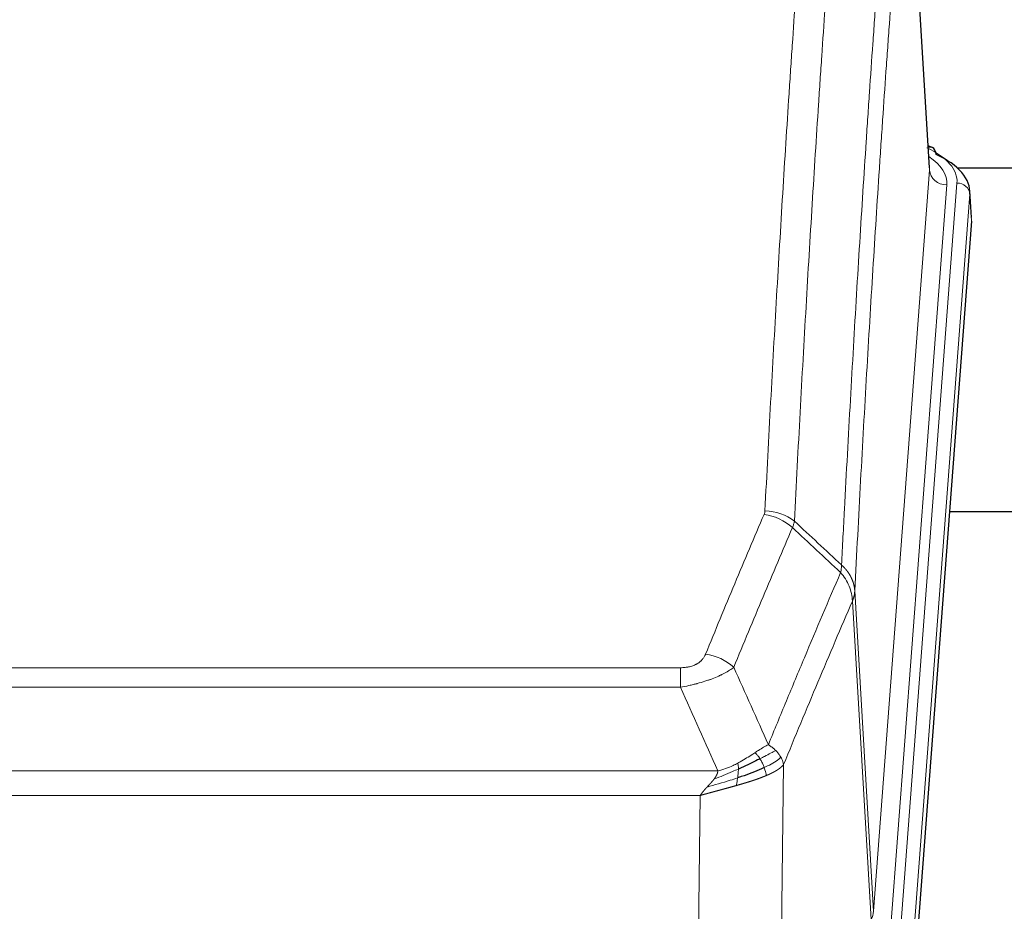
# Model space of a CAD drawing. Header units: inches. Extents: x 0 to 23760, y -13 to 16800.
# Tile 214 of 222: x 20155 to 20385, y 13853 to 14061. Entities that reach past the tile are written whole.
import ezdxf

# ---------------------------------------------------------------- set-up
doc = ezdxf.new("R2010")
doc.units = ezdxf.units.IN
doc.layers.add('254', color=7, linetype='Continuous', true_color=0xffffff)

msp = doc.modelspace()

# ---------------------------------------------------------------- linework, layer by layer
at = {"layer": '254', "color": 2, "linetype": 'Continuous', "lineweight": 25}
for p, q in [((20367.272, 14026.416), (20362.021, 14113.053)), ((20367.903, 14031.123), (20366.96, 14031.559)), ((20373.692, 14026.402), (20478.004, 14026.402)), ((20377.031, 14014.783), (20376.651, 14021.066)), ((20377.026, 14014), (20363.908, 13840.546)), ((20449.843, 13946.236), (20371.901, 13946.236))]:
    msp.add_line(p, q, dxfattribs=at)
at = {"layer": '254', "color": 110, "linetype": 'Continuous', "lineweight": 13}
for p, q in [((20367.267, 14025.841), (20362.019, 14112.43)), ((20354.201, 13853.068), (20367.267, 14025.841)), ((20371.259, 14022.414), (20358.193, 13849.641)), ((20360.54, 13849.489), (20373.651, 14022.849)), ((20376.645, 14020.279), (20363.534, 13846.919)), ((20377.026, 14014), (20376.645, 14020.279)), ((20349.824, 13927.744), (20354.201, 13853.068)), ((20353.62, 13851.159), (20349.268, 13925.411)), ((20103.832, 13909.863), (20309.175, 13909.863)), ((20309.175, 13905.3), (20309.175, 13909.863)), ((20309.175, 13905.3), (20103.832, 13905.3)), ((20095.101, 13885.82), (20317.906, 13885.82)), ((20333.226, 13887.266), (20332.268, 13811.615)), ((20313.793, 13880.076), (20099.214, 13880.076)), ((20312.825, 13803.58), (20313.793, 13880.076))]:
    msp.add_line(p, q, dxfattribs=at)
for centre, major_axis, ratio, start_param, end_param in [((20349.632, 14023.223), (24.034, 0.016), 0.461198, 6.2480186, 7.0671317), ((20366.646, 14028.4), (1.258, 2.724), 0.6272114, 6.2831797, 6.7581181), ((20347.24, 14022.788), (24.034, 0.016), 0.461198, 6.2480186, 6.8801307), ((20371.259, 14025.962), (3.989, -0.302), 0.8864705, 3.2608937, 4.7793301), ((20373.651, 14020.188), (2.991, -0.226), 0.8864705, 0.119301, 1.6377375), ((20328.683, 13937.323), (-9.188, 3.948), 0.8056434, 4.2999866, 5.045624), ((20328.871, 13938.115), (-9.987, 0.512), 0.8285973, 3.9974013, 4.7548106), ((20315.022, 13904.862), (9.245, -3.812), 0.7933159, 1.14397, 1.886928), ((20334.175, 13853.58), (-20.038, 0.241), 0.4621297, 2.903225, 3.1123764)]:
    msp.add_ellipse(centre, major_axis=major_axis, ratio=ratio, start_param=start_param, end_param=end_param, dxfattribs=at)
at = {"layer": '254', "color": 2, "linetype": 'Continuous', "lineweight": 25}
for centre, major_axis, ratio, start_param, end_param in [((20366.646, 14028.4), (1.258, 2.724), 0.6272114, 5.3993548, 6.2831797), ((20349.632, 14020.562), (27.03, 0.194), 0.4633579, 6.2451225, 7.0642357)]:
    msp.add_ellipse(centre, major_axis=major_axis, ratio=ratio, start_param=start_param, end_param=end_param, dxfattribs=at)
at = {"layer": '254', "color": 110, "linetype": 'Continuous', "lineweight": 13}
for points, knots in [([(20328.871, 13946.404), (20329.308, 13954.983), (20330.199, 13971.902), (20331.119, 13988.344), (20331.821, 14000.497), (20332.057, 14004.518), (20332.533, 14012.501), (20332.773, 14016.462), (20333.498, 14028.258), (20333.989, 14035.999), (20334.613, 14045.524), (20334.738, 14047.421), (20334.989, 14051.199), (20335.368, 14056.844), (20335.75, 14062.418), (20336.521, 14073.472), (20337.563, 14087.961), (20339.171, 14108.946), (20340.272, 14122.436), (20340.829, 14129.056)], [0, 0, 0, 0, 0.125, 0.25, 0.25, 0.3125, 0.3125, 0.375, 0.375, 0.5, 0.5, 0.53125, 0.53125, 0.5625, 0.625, 0.625, 0.75, 0.875, 1, 1, 1, 1]), ([(20347.712, 14126.467), (20347.154, 14119.854), (20346.052, 14106.38), (20344.442, 14085.419), (20343.399, 14070.947), (20342.627, 14059.905), (20342.244, 14054.338), (20341.865, 14048.7), (20341.613, 14044.926), (20341.488, 14043.031), (20340.864, 14033.517), (20340.372, 14025.785), (20339.646, 14014.003), (20339.405, 14010.046), (20338.929, 14002.073), (20338.693, 13998.057), (20337.99, 13985.918), (20337.068, 13969.495), (20336.176, 13952.597), (20335.738, 13944.028)], [0, 0, 0, 0, 0.125, 0.25, 0.375, 0.375, 0.4375, 0.46875, 0.46875, 0.5, 0.5, 0.625, 0.625, 0.6875, 0.6875, 0.75, 0.75, 0.875, 1, 1, 1, 1]), ([(20346.735, 13933.806), (20346.791, 13934.896), (20346.847, 13935.985), (20346.959, 13938.157), (20347.127, 13941.411), (20347.523, 13948.961), (20347.866, 13955.362), (20348.559, 13968.072), (20349.5, 13984.769), (20350.958, 14009.071), (20351.962, 14024.775), (20352.536, 14033.469), (20352.6, 14034.433), (20352.728, 14036.357), (20352.921, 14039.238), (20353.372, 14045.916), (20353.764, 14051.569), (20354.092, 14056.239), (20354.158, 14057.171), (20354.29, 14059.031), (20354.488, 14061.816), (20354.953, 14068.269), (20355.356, 14073.728), (20356.168, 14084.547), (20357.265, 14098.711), (20358.393, 14112.355), (20358.964, 14119.046)], [0, 0, 0, 0, 0.015625, 0.015625, 0.03125, 0.0625, 0.125, 0.125, 0.25, 0.375, 0.5, 0.5, 0.515625, 0.515625, 0.53125, 0.5625, 0.625, 0.625, 0.640625, 0.640625, 0.65625, 0.6875, 0.75, 0.75, 0.875, 1, 1, 1, 1]), ([(20362.019, 14112.43), (20361.45, 14105.757), (20360.325, 14092.152), (20359.231, 14078.027), (20358.422, 14067.239), (20358.02, 14061.796), (20357.556, 14055.361), (20357.358, 14052.585), (20357.227, 14050.731), (20357.161, 14049.801), (20356.833, 14045.144), (20356.443, 14039.508), (20355.993, 14032.85), (20355.801, 14029.978), (20355.673, 14028.06), (20355.61, 14027.099), (20355.037, 14018.431), (20354.036, 14002.774), (20352.581, 13978.547), (20351.175, 13953.579), (20350.269, 13936.439), (20349.824, 13927.744)], [0, 0, 0, 0, 0.125, 0.25, 0.25, 0.3125, 0.34375, 0.359375, 0.359375, 0.375, 0.375, 0.4375, 0.46875, 0.484375, 0.484375, 0.5, 0.5, 0.625, 0.75, 0.875, 1, 1, 1, 1]), ([(20315.022, 13913.017), (20316.156, 13915.779), (20317.291, 13918.529), (20319.564, 13924.007), (20320.701, 13926.734), (20324.116, 13934.882), (20326.398, 13940.269), (20328.683, 13945.61)], [0, 0, 0, 0, 0.25, 0.25, 0.5, 0.5, 1, 1, 1, 1]), ([(20328.871, 13946.404), (20328.864, 13946.27), (20328.845, 13946.137), (20328.782, 13945.872), (20328.739, 13945.74), (20328.683, 13945.61)], [0, 0, 0, 0, 0.5, 0.5, 1, 1, 1, 1]), ([(20335.279, 13942.523), (20332.991, 13937.187), (20330.707, 13931.805), (20327.288, 13923.664), (20326.149, 13920.939), (20323.874, 13915.466), (20322.737, 13912.719), (20321.602, 13909.96)], [0, 0, 0, 0, 0.5, 0.5, 0.75, 0.75, 1, 1, 1, 1]), ([(20329.669, 13891.912), (20331.067, 13895.327), (20332.466, 13898.725), (20335.269, 13905.486), (20336.671, 13908.85), (20340.885, 13918.89), (20343.701, 13925.514), (20346.523, 13932.069)], [0, 0, 0, 0, 0.25, 0.25, 0.5, 0.5, 1, 1, 1, 1]), ([(20346.735, 13933.806), (20346.714, 13933.542), (20346.698, 13933.255), (20346.64, 13932.665), (20346.598, 13932.363), (20346.523, 13932.069)], [0, 0, 0, 0, 0.5, 0.5, 1, 1, 1, 1]), ([(20346.523, 13932.069), (20346.932, 13931.586), (20347.304, 13931.075), (20347.963, 13930.011), (20348.248, 13929.459), (20348.72, 13928.327), (20348.905, 13927.748), (20349.169, 13926.582), (20349.247, 13925.994), (20349.268, 13925.411)], [0, 0, 0, 0, 0.25, 0.25, 0.5, 0.5, 0.75, 0.75, 1, 1, 1, 1]), ([(20346.735, 13933.806), (20346.748, 13933.795), (20346.773, 13933.772), (20346.811, 13933.737), (20346.849, 13933.702), (20346.887, 13933.667), (20346.926, 13933.631), (20346.964, 13933.595), (20347.002, 13933.558), (20347.041, 13933.521), (20347.08, 13933.483), (20347.119, 13933.445), (20347.157, 13933.406), (20347.196, 13933.367), (20347.235, 13933.327), (20347.274, 13933.287), (20347.314, 13933.247), (20347.353, 13933.206), (20347.392, 13933.164), (20347.431, 13933.122), (20347.47, 13933.079), (20347.51, 13933.036), (20347.549, 13932.993), (20347.588, 13932.949), (20347.627, 13932.904), (20347.666, 13932.859), (20347.706, 13932.813), (20347.745, 13932.767), (20347.784, 13932.721), (20347.823, 13932.674), (20347.862, 13932.626), (20347.901, 13932.578), (20347.939, 13932.529), (20347.978, 13932.48), (20348.017, 13932.43), (20348.055, 13932.38), (20348.094, 13932.329), (20348.132, 13932.277), (20348.17, 13932.225), (20348.208, 13932.173), (20348.246, 13932.12), (20348.283, 13932.066), (20348.321, 13932.012), (20348.358, 13931.957), (20348.395, 13931.902), (20348.432, 13931.846), (20348.469, 13931.79), (20348.505, 13931.733), (20348.541, 13931.675), (20348.577, 13931.617), (20348.613, 13931.559), (20348.649, 13931.5), (20348.684, 13931.44), (20348.719, 13931.38), (20348.753, 13931.319), (20348.787, 13931.257), (20348.821, 13931.195), (20348.855, 13931.133), (20348.888, 13931.07), (20348.923, 13931.002), (20348.96, 13930.929), (20348.999, 13930.851), (20349.036, 13930.773), (20349.073, 13930.695), (20349.109, 13930.616), (20349.144, 13930.537), (20349.178, 13930.458), (20349.212, 13930.379), (20349.244, 13930.299), (20349.276, 13930.219), (20349.307, 13930.139), (20349.337, 13930.059), (20349.366, 13929.978), (20349.394, 13929.897), (20349.422, 13929.816), (20349.448, 13929.735), (20349.474, 13929.654), (20349.499, 13929.572), (20349.523, 13929.49), (20349.546, 13929.408), (20349.569, 13929.326), (20349.59, 13929.244), (20349.61, 13929.162), (20349.63, 13929.079), (20349.649, 13928.996), (20349.667, 13928.914), (20349.684, 13928.831), (20349.7, 13928.748), (20349.715, 13928.664), (20349.73, 13928.581), (20349.743, 13928.498), (20349.756, 13928.414), (20349.767, 13928.331), (20349.778, 13928.247), (20349.788, 13928.163), (20349.797, 13928.08), (20349.805, 13927.996), (20349.813, 13927.912), (20349.819, 13927.828), (20349.823, 13927.772), (20349.824, 13927.744)], [0, 0, 0, 0, 0.0069372, 0.0139334, 0.0209887, 0.028103, 0.0352764, 0.0425088, 0.0498003, 0.0571509, 0.0645605, 0.0720292, 0.0795569, 0.0871437, 0.0947896, 0.1024945, 0.1102584, 0.1180815, 0.1259636, 0.1339048, 0.141905, 0.1499643, 0.1580827, 0.1662601, 0.1744966, 0.1827922, 0.1911468, 0.1995605, 0.2080333, 0.2165651, 0.225156, 0.233806, 0.2425151, 0.2512832, 0.2601104, 0.2689967, 0.277942, 0.2869465, 0.29601, 0.3051325, 0.3143142, 0.3235549, 0.3328547, 0.3422136, 0.3516315, 0.3611085, 0.3706446, 0.3802398, 0.3898941, 0.3996074, 0.4093798, 0.4192113, 0.4291019, 0.4390515, 0.4490602, 0.459128, 0.4692549, 0.4794409, 0.4896859, 0.4999901, 0.5124905, 0.524991, 0.5374914, 0.5499918, 0.5624922, 0.5749926, 0.587493, 0.5999934, 0.6124937, 0.6249941, 0.6374944, 0.6499948, 0.6624951, 0.6749954, 0.6874957, 0.699996, 0.7124963, 0.7249966, 0.7374968, 0.7499971, 0.7624973, 0.7749976, 0.7874978, 0.799998, 0.8124982, 0.8249984, 0.8374986, 0.8499988, 0.8624989, 0.8749991, 0.8874992, 0.8999993, 0.9124995, 0.9249996, 0.9374997, 0.9499998, 0.9624998, 0.9749999, 0.9875, 1, 1, 1, 1]), ([(20349.824, 13927.744), (20349.824, 13927.737), (20349.822, 13927.711), (20349.819, 13927.655), (20349.812, 13927.563), (20349.801, 13927.436), (20349.782, 13927.274), (20349.753, 13927.077), (20349.711, 13926.844), (20349.667, 13926.645), (20349.629, 13926.491), (20349.604, 13926.395), (20349.577, 13926.302), (20349.551, 13926.21), (20349.523, 13926.121), (20349.496, 13926.033), (20349.467, 13925.948), (20349.439, 13925.865), (20349.41, 13925.784), (20349.382, 13925.705), (20349.353, 13925.629), (20349.325, 13925.554), (20349.297, 13925.482), (20349.277, 13925.434), (20349.268, 13925.411)], [0, 0, 0, 0, 0.0092499, 0.0337179, 0.073404, 0.128308, 0.1984299, 0.2837694, 0.3843264, 0.5001005, 0.5424888, 0.5838484, 0.6241794, 0.6634821, 0.7017567, 0.7390032, 0.7752221, 0.8104134, 0.8445775, 0.8777146, 0.909825, 0.9409091, 0.9709673, 1, 1, 1, 1]), ([(20349.268, 13925.411), (20346.582, 13919.178), (20343.903, 13912.883), (20339.892, 13903.346), (20338.556, 13900.152), (20335.889, 13893.732), (20334.556, 13890.507), (20333.226, 13887.266)], [0, 0, 0, 0, 0.5, 0.5, 0.75, 0.75, 1, 1, 1, 1]), ([(20315.022, 13913.017), (20315.001, 13912.966), (20314.979, 13912.915), (20314.933, 13912.813), (20314.908, 13912.763), (20314.833, 13912.611), (20314.779, 13912.511), (20314.661, 13912.314), (20314.597, 13912.216), (20314.461, 13912.023), (20314.387, 13911.928), (20314.23, 13911.74), (20314.146, 13911.648), (20314.011, 13911.511), (20313.964, 13911.466), (20313.868, 13911.376), (20313.818, 13911.332), (20313.664, 13911.201), (20313.556, 13911.116), (20313.328, 13910.953), (20313.208, 13910.875), (20313.019, 13910.762), (20312.922, 13910.706), (20312.821, 13910.653), (20312.753, 13910.618), (20312.718, 13910.6), (20312.544, 13910.515), (20312.399, 13910.451), (20311.952, 13910.274), (20311.636, 13910.175), (20311.215, 13910.075), (20311.13, 13910.057), (20310.957, 13910.022), (20310.87, 13910.006), (20310.609, 13909.962), (20310.433, 13909.938), (20310.078, 13909.9), (20309.899, 13909.886), (20309.539, 13909.868), (20309.358, 13909.863), (20309.175, 13909.863)], [0, 0, 0, 0, 0.03125, 0.03125, 0.0625, 0.0625, 0.125, 0.125, 0.1875, 0.1875, 0.25, 0.25, 0.3125, 0.3125, 0.34375, 0.34375, 0.375, 0.375, 0.4375, 0.4375, 0.5, 0.5, 0.53125, 0.546875, 0.546875, 0.5625, 0.5625, 0.625, 0.625, 0.75, 0.75, 0.78125, 0.78125, 0.8125, 0.8125, 0.875, 0.875, 0.9375, 0.9375, 1, 1, 1, 1]), ([(20321.602, 13909.96), (20321.304, 13909.727), (20320.978, 13909.496), (20320.265, 13909.038), (20319.878, 13908.812), (20319.25, 13908.475), (20318.978, 13908.336), (20318.693, 13908.198), (20318.578, 13908.142), (20318.52, 13908.115), (20318.344, 13908.032), (20318.225, 13907.978), (20317.623, 13907.706), (20317.114, 13907.496), (20316.442, 13907.24), (20316.306, 13907.189), (20316.098, 13907.114), (20316.029, 13907.089), (20315.889, 13907.039), (20315.819, 13907.014), (20315.467, 13906.891), (20315.18, 13906.795), (20314.304, 13906.514), (20313.699, 13906.337), (20312.996, 13906.147), (20312.917, 13906.127), (20312.759, 13906.085), (20312.68, 13906.065), (20312.442, 13906.004), (20312.283, 13905.964), (20311.803, 13905.846), (20311.481, 13905.771), (20310.505, 13905.554), (20309.845, 13905.421), (20309.175, 13905.3)], [0, 0, 0, 0, 0.125, 0.125, 0.25, 0.25, 0.3125, 0.328125, 0.328125, 0.34375, 0.34375, 0.375, 0.375, 0.5, 0.5, 0.53125, 0.53125, 0.546875, 0.546875, 0.5625, 0.5625, 0.625, 0.625, 0.75, 0.75, 0.765625, 0.765625, 0.78125, 0.78125, 0.8125, 0.8125, 0.875, 0.875, 1, 1, 1, 1]), ([(20329.669, 13891.912), (20328.976, 13891.585), (20328.21, 13891.119), (20327.083, 13890.399), (20326.792, 13890.21), (20326.494, 13890.017)], [0, 0, 0, 0, 0.75, 0.75, 1, 1, 1, 1]), ([(20331.376, 13890.567), (20330.677, 13890.184), (20329.807, 13889.712), (20328.446, 13889.007), (20328.089, 13888.824), (20327.718, 13888.636)], [0, 0, 0, 0, 0.75, 0.75, 1, 1, 1, 1]), ([(20331.376, 13890.567), (20331.253, 13890.691), (20331.125, 13890.812), (20330.793, 13891.108), (20330.582, 13891.279), (20330.14, 13891.607), (20329.909, 13891.763), (20329.669, 13891.912)], [0, 0, 0, 0, 0.25, 0.25, 0.625, 0.625, 1, 1, 1, 1]), ([(20332.586, 13888.979), (20332.548, 13889.049), (20332.507, 13889.118), (20332.339, 13889.394), (20332.2, 13889.597), (20331.897, 13889.996), (20331.733, 13890.19), (20331.498, 13890.443), (20331.437, 13890.505), (20331.376, 13890.567)], [0, 0, 0, 0, 0.125, 0.125, 0.5, 0.5, 0.875, 0.875, 1, 1, 1, 1]), ([(20326.494, 13890.017), (20326.344, 13889.92), (20326.193, 13889.821), (20325.578, 13889.424), (20325.099, 13889.117), (20324.105, 13888.503), (20323.59, 13888.197), (20322.883, 13887.802), (20322.704, 13887.705), (20322.524, 13887.609)], [0, 0, 0, 0, 0.125, 0.125, 0.5, 0.5, 0.875, 0.875, 1, 1, 1, 1]), ([(20327.718, 13888.636), (20327.619, 13888.792), (20327.518, 13888.939), (20327.261, 13889.283), (20327.104, 13889.467), (20326.793, 13889.783), (20326.64, 13889.915), (20326.494, 13890.017)], [0, 0, 0, 0, 0.25, 0.25, 0.625, 0.625, 1, 1, 1, 1]), ([(20328.704, 13886.563), (20328.673, 13886.652), (20328.641, 13886.741), (20328.506, 13887.098), (20328.393, 13887.368), (20328.144, 13887.897), (20328.007, 13888.155), (20327.816, 13888.479), (20327.767, 13888.559), (20327.718, 13888.636)], [0, 0, 0, 0, 0.125, 0.125, 0.5, 0.5, 0.875, 0.875, 1, 1, 1, 1]), ([(20332.586, 13888.979), (20331.974, 13888.395), (20331.078, 13887.787), (20329.549, 13886.971), (20329.139, 13886.767), (20328.704, 13886.563)], [0, 0, 0, 0, 0.75, 0.75, 1, 1, 1, 1]), ([(20333.226, 13887.266), (20333.141, 13887.699), (20332.999, 13888.133), (20332.736, 13888.699), (20332.664, 13888.84), (20332.586, 13888.979)], [0, 0, 0, 0, 0.75, 0.75, 1, 1, 1, 1]), ([(20322.674, 13886.239), (20322.217, 13886.035), (20321.753, 13885.832), (20319.883, 13885.027), (20318.446, 13884.444), (20317.036, 13883.922)], [0, 0, 0, 0, 0.25, 0.25, 1, 1, 1, 1]), ([(20317.036, 13883.922), (20317.044, 13883.932), (20317.06, 13883.953), (20317.083, 13883.985), (20317.106, 13884.017), (20317.129, 13884.049), (20317.152, 13884.081), (20317.174, 13884.112), (20317.196, 13884.144), (20317.218, 13884.175), (20317.239, 13884.206), (20317.26, 13884.237), (20317.281, 13884.268), (20317.301, 13884.299), (20317.321, 13884.33), (20317.341, 13884.361), (20317.36, 13884.392), (20317.379, 13884.422), (20317.398, 13884.453), (20317.416, 13884.483), (20317.434, 13884.513), (20317.452, 13884.543), (20317.469, 13884.573), (20317.486, 13884.603), (20317.503, 13884.633), (20317.519, 13884.663), (20317.535, 13884.693), (20317.551, 13884.722), (20317.566, 13884.752), (20317.581, 13884.781), (20317.596, 13884.81), (20317.61, 13884.839), (20317.624, 13884.868), (20317.638, 13884.897), (20317.651, 13884.926), (20317.664, 13884.955), (20317.677, 13884.984), (20317.689, 13885.012), (20317.701, 13885.04), (20317.713, 13885.069), (20317.725, 13885.097), (20317.736, 13885.125), (20317.746, 13885.153), (20317.757, 13885.181), (20317.767, 13885.209), (20317.776, 13885.237), (20317.786, 13885.264), (20317.795, 13885.292), (20317.804, 13885.319), (20317.812, 13885.346), (20317.82, 13885.374), (20317.828, 13885.401), (20317.835, 13885.428), (20317.842, 13885.454), (20317.849, 13885.481), (20317.855, 13885.508), (20317.861, 13885.535), (20317.867, 13885.561), (20317.873, 13885.587), (20317.878, 13885.614), (20317.882, 13885.64), (20317.887, 13885.666), (20317.891, 13885.692), (20317.895, 13885.718), (20317.898, 13885.743), (20317.901, 13885.769), (20317.904, 13885.795), (20317.906, 13885.812), (20317.906, 13885.82)], [0, 0, 0, 0, 0.0185022, 0.0368847, 0.0551481, 0.073293, 0.0913199, 0.1092294, 0.1270222, 0.1446988, 0.1622598, 0.1797059, 0.1970378, 0.2142561, 0.2313614, 0.2483544, 0.265236, 0.2820066, 0.2986672, 0.3152184, 0.331661, 0.3479958, 0.3642235, 0.380345, 0.3963611, 0.4122725, 0.4280803, 0.4437851, 0.459388, 0.4748898, 0.4902915, 0.5055939, 0.5207981, 0.535905, 0.5509156, 0.565831, 0.5806521, 0.5953801, 0.6100159, 0.6245607, 0.6390157, 0.6533819, 0.6676604, 0.6818526, 0.6959596, 0.7099825, 0.7239227, 0.7377815, 0.75156, 0.7652597, 0.7788818, 0.7924277, 0.8058989, 0.8192966, 0.8326224, 0.8458776, 0.8590638, 0.8721825, 0.8852351, 0.8982233, 0.9111485, 0.9240124, 0.9368166, 0.9495628, 0.9622525, 0.9748874, 0.9874694, 1, 1, 1, 1]), ([(20322.524, 13887.609), (20322.164, 13887.417), (20321.797, 13887.232), (20320.303, 13886.528), (20319.127, 13886.086), (20317.906, 13885.82)], [0, 0, 0, 0, 0.25, 0.25, 1, 1, 1, 1]), ([(20322.506, 13884.179), (20322.518, 13884.266), (20322.53, 13884.354), (20322.574, 13884.707), (20322.603, 13884.975), (20322.647, 13885.501), (20322.662, 13885.758), (20322.672, 13886.082), (20322.674, 13886.162), (20322.674, 13886.239)], [0, 0, 0, 0, 0.125, 0.125, 0.5, 0.5, 0.875, 0.875, 1, 1, 1, 1]), ([(20322.674, 13886.239), (20322.676, 13886.394), (20322.674, 13886.542), (20322.661, 13886.886), (20322.645, 13887.069), (20322.597, 13887.382), (20322.565, 13887.511), (20322.524, 13887.609)], [0, 0, 0, 0, 0.25, 0.25, 0.625, 0.625, 1, 1, 1, 1]), ([(20329.194, 13884.718), (20329.122, 13885.079), (20329.023, 13885.537), (20328.822, 13886.213), (20328.765, 13886.387), (20328.704, 13886.563)], [0, 0, 0, 0, 0.75, 0.75, 1, 1, 1, 1]), ([(20333.226, 13887.266), (20333.22, 13887.259), (20333.208, 13887.244), (20333.19, 13887.223), (20333.171, 13887.201), (20333.153, 13887.18), (20333.134, 13887.159), (20333.116, 13887.138), (20333.097, 13887.117), (20333.078, 13887.096), (20333.058, 13887.075), (20333.039, 13887.054), (20333.019, 13887.033), (20332.999, 13887.013), (20332.98, 13886.992), (20332.959, 13886.972), (20332.939, 13886.951), (20332.919, 13886.931), (20332.898, 13886.911), (20332.878, 13886.891), (20332.857, 13886.871), (20332.836, 13886.851), (20332.815, 13886.831), (20332.794, 13886.811), (20332.772, 13886.792), (20332.751, 13886.772), (20332.729, 13886.752), (20332.707, 13886.733), (20332.686, 13886.714), (20332.664, 13886.694), (20332.641, 13886.675), (20332.619, 13886.656), (20332.597, 13886.637), (20332.575, 13886.618), (20332.552, 13886.599), (20332.529, 13886.581), (20332.507, 13886.562), (20332.484, 13886.544), (20332.461, 13886.525), (20332.438, 13886.507), (20332.415, 13886.488), (20332.391, 13886.47), (20332.368, 13886.452), (20332.345, 13886.434), (20332.321, 13886.416), (20332.298, 13886.398), (20332.274, 13886.38), (20332.25, 13886.363), (20332.227, 13886.345), (20332.203, 13886.327), (20332.179, 13886.31), (20332.155, 13886.293), (20332.131, 13886.275), (20332.107, 13886.258), (20332.082, 13886.241), (20332.058, 13886.224), (20332.034, 13886.207), (20332.01, 13886.19), (20331.985, 13886.173), (20331.961, 13886.157), (20331.936, 13886.14), (20331.912, 13886.123), (20331.887, 13886.107), (20331.862, 13886.09), (20331.838, 13886.074), (20331.813, 13886.058), (20331.788, 13886.042), (20331.763, 13886.026), (20331.739, 13886.01), (20331.714, 13885.994), (20331.689, 13885.978), (20331.664, 13885.962), (20331.639, 13885.947), (20331.614, 13885.931), (20331.589, 13885.916), (20331.564, 13885.9), (20331.539, 13885.885), (20331.514, 13885.87), (20331.489, 13885.855), (20331.464, 13885.84), (20331.439, 13885.825), (20331.414, 13885.81), (20331.389, 13885.795), (20331.364, 13885.78), (20331.339, 13885.765), (20331.314, 13885.751), (20331.288, 13885.736), (20331.263, 13885.722), (20331.238, 13885.707), (20331.213, 13885.693), (20331.188, 13885.679), (20331.163, 13885.665), (20331.138, 13885.651), (20331.113, 13885.637), (20331.088, 13885.623), (20331.063, 13885.609), (20331.038, 13885.595), (20331.013, 13885.582), (20330.988, 13885.568), (20330.963, 13885.555), (20330.939, 13885.541), (20330.914, 13885.528), (20330.889, 13885.515), (20330.864, 13885.501), (20330.839, 13885.488), (20330.815, 13885.475), (20330.79, 13885.462), (20330.765, 13885.449), (20330.741, 13885.436), (20330.716, 13885.424), (20330.692, 13885.411), (20330.667, 13885.398), (20330.643, 13885.386), (20330.618, 13885.374), (20330.594, 13885.361), (20330.57, 13885.349), (20330.545, 13885.337), (20330.521, 13885.324), (20330.497, 13885.312), (20330.473, 13885.3), (20330.449, 13885.289), (20330.425, 13885.277), (20330.401, 13885.265), (20330.377, 13885.253), (20330.353, 13885.242), (20330.33, 13885.23), (20330.306, 13885.219), (20330.282, 13885.207), (20330.259, 13885.196), (20330.235, 13885.185), (20330.212, 13885.173), (20330.189, 13885.162), (20330.165, 13885.151), (20330.142, 13885.14), (20330.119, 13885.129), (20330.096, 13885.118), (20330.073, 13885.108), (20330.05, 13885.097), (20330.027, 13885.086), (20330.005, 13885.076), (20329.982, 13885.065), (20329.96, 13885.055), (20329.937, 13885.045), (20329.915, 13885.034), (20329.892, 13885.024), (20329.87, 13885.014), (20329.848, 13885.004), (20329.826, 13884.994), (20329.804, 13884.984), (20329.782, 13884.974), (20329.761, 13884.964), (20329.739, 13884.955), (20329.717, 13884.945), (20329.696, 13884.935), (20329.674, 13884.926), (20329.653, 13884.916), (20329.632, 13884.907), (20329.611, 13884.898), (20329.59, 13884.889), (20329.569, 13884.879), (20329.548, 13884.87), (20329.528, 13884.861), (20329.507, 13884.852), (20329.487, 13884.843), (20329.467, 13884.834), (20329.446, 13884.826), (20329.426, 13884.817), (20329.406, 13884.808), (20329.386, 13884.8), (20329.367, 13884.791), (20329.347, 13884.783), (20329.327, 13884.774), (20329.308, 13884.766), (20329.289, 13884.758), (20329.269, 13884.75), (20329.25, 13884.742), (20329.231, 13884.734), (20329.213, 13884.726), (20329.2, 13884.72), (20329.194, 13884.718)], [0, 0, 0, 0, 0.0080212, 0.0160154, 0.0239827, 0.0319231, 0.0398365, 0.0477229, 0.0555824, 0.0634149, 0.0712205, 0.0789992, 0.0867509, 0.0944756, 0.1021734, 0.1098443, 0.1174881, 0.1251051, 0.1326951, 0.1402581, 0.1477942, 0.1553034, 0.1627856, 0.1702408, 0.1776691, 0.1850704, 0.1924448, 0.1997923, 0.2071128, 0.2144063, 0.2216729, 0.2289126, 0.2361253, 0.243311, 0.2504698, 0.2576016, 0.2647065, 0.2717845, 0.2788355, 0.2858595, 0.2928566, 0.2998268, 0.30677, 0.3136862, 0.3205755, 0.3274379, 0.3342733, 0.3410817, 0.3478632, 0.3546178, 0.3613454, 0.3680461, 0.3747198, 0.3813665, 0.3879863, 0.3945792, 0.4011451, 0.4076841, 0.4141961, 0.4206811, 0.4271393, 0.4335704, 0.4399746, 0.4463519, 0.4527022, 0.4590256, 0.465322, 0.4715915, 0.477834, 0.4840496, 0.4902382, 0.4963999, 0.5025346, 0.5086424, 0.5147232, 0.5207771, 0.526804, 0.532804, 0.5387771, 0.5447232, 0.5506423, 0.5565345, 0.5623997, 0.568238, 0.5740494, 0.5798338, 0.5855912, 0.5913217, 0.5970253, 0.6027019, 0.6083515, 0.6139742, 0.61957, 0.6251388, 0.6306807, 0.6361956, 0.6416836, 0.6471446, 0.6525787, 0.6579858, 0.663366, 0.6687192, 0.6740455, 0.6793448, 0.6846172, 0.6898627, 0.6950812, 0.7002727, 0.7054373, 0.710575, 0.7156857, 0.7207694, 0.7258262, 0.7308561, 0.735859, 0.740835, 0.745784, 0.7507061, 0.7556012, 0.7604694, 0.7653107, 0.7701249, 0.7749123, 0.7796727, 0.7844061, 0.7891127, 0.7937922, 0.7984448, 0.8030705, 0.8076692, 0.812241, 0.8167858, 0.8213037, 0.8257947, 0.8302587, 0.8346957, 0.8391058, 0.843489, 0.8478452, 0.8521745, 0.8564768, 0.8607522, 0.8650006, 0.8692221, 0.8734166, 0.8775842, 0.8817249, 0.8858386, 0.8899254, 0.8939852, 0.8980181, 0.902024, 0.906003, 0.909955, 0.9138802, 0.9177783, 0.9216495, 0.9254938, 0.9293111, 0.9331015, 0.936865, 0.9406015, 0.944311, 0.9479937, 0.9516493, 0.9552781, 0.9588799, 0.9624547, 0.9660026, 0.9695236, 0.9730176, 0.9764847, 0.9799249, 0.9833381, 0.9867243, 0.9900837, 0.993416, 0.9967215, 1, 1, 1, 1]), ([(20322.506, 13884.179), (20321.928, 13883.988), (20321.34, 13883.8), (20318.966, 13883.058), (20317.137, 13882.528), (20315.364, 13882.024)], [0, 0, 0, 0, 0.25, 0.25, 1, 1, 1, 1]), ([(20315.364, 13882.024), (20315.379, 13882.04), (20315.407, 13882.07), (20315.448, 13882.115), (20315.489, 13882.159), (20315.528, 13882.201), (20315.567, 13882.243), (20315.604, 13882.283), (20315.64, 13882.323), (20315.676, 13882.361), (20315.71, 13882.398), (20315.743, 13882.434), (20315.775, 13882.468), (20315.806, 13882.502), (20315.836, 13882.534), (20315.865, 13882.566), (20315.893, 13882.596), (20315.92, 13882.625), (20315.946, 13882.653), (20315.97, 13882.679), (20315.994, 13882.705), (20316.017, 13882.73), (20316.038, 13882.753), (20316.059, 13882.775), (20316.078, 13882.796), (20316.097, 13882.816), (20316.114, 13882.835), (20316.13, 13882.852), (20316.145, 13882.869), (20316.16, 13882.884), (20316.173, 13882.899), (20316.185, 13882.912), (20316.196, 13882.924), (20316.206, 13882.934), (20316.215, 13882.944), (20316.222, 13882.953), (20316.229, 13882.96), (20316.235, 13882.966), (20316.24, 13882.971), (20316.252, 13882.985), (20316.273, 13883.008), (20316.302, 13883.041), (20316.331, 13883.073), (20316.359, 13883.104), (20316.387, 13883.136), (20316.414, 13883.167), (20316.442, 13883.198), (20316.469, 13883.229), (20316.495, 13883.26), (20316.522, 13883.29), (20316.548, 13883.32), (20316.573, 13883.35), (20316.599, 13883.38), (20316.624, 13883.409), (20316.648, 13883.438), (20316.673, 13883.467), (20316.697, 13883.496), (20316.72, 13883.524), (20316.744, 13883.553), (20316.767, 13883.581), (20316.789, 13883.608), (20316.812, 13883.636), (20316.834, 13883.663), (20316.855, 13883.69), (20316.877, 13883.716), (20316.898, 13883.743), (20316.918, 13883.769), (20316.939, 13883.795), (20316.959, 13883.821), (20316.978, 13883.846), (20316.998, 13883.872), (20317.017, 13883.897), (20317.029, 13883.913), (20317.036, 13883.922)], [0, 0, 0, 0, 0.0247661, 0.0489206, 0.0724636, 0.0953949, 0.1177147, 0.1394229, 0.1605195, 0.1810045, 0.2008779, 0.2201398, 0.23879, 0.2568287, 0.2742558, 0.2910713, 0.3072753, 0.3228676, 0.3378484, 0.3522176, 0.3659752, 0.3791212, 0.3916556, 0.4035785, 0.4148897, 0.4255894, 0.4356775, 0.445154, 0.454019, 0.4622723, 0.4699141, 0.4769443, 0.4833629, 0.48917, 0.4943654, 0.4989493, 0.5029216, 0.5062824, 0.5090316, 0.5111692, 0.5284651, 0.5456049, 0.5625886, 0.5794163, 0.5960881, 0.612604, 0.6289642, 0.6451687, 0.6612176, 0.6771111, 0.6928491, 0.7084319, 0.7238594, 0.7391318, 0.7542492, 0.7692118, 0.7840195, 0.7986726, 0.8131712, 0.8275153, 0.8417051, 0.8557408, 0.8696224, 0.8833501, 0.8969241, 0.9103445, 0.9236114, 0.936725, 0.9496856, 0.9624932, 0.975148, 0.9876502, 1, 1, 1, 1]), ([(20329.194, 13884.718), (20329.179, 13884.711), (20329.15, 13884.699), (20329.106, 13884.68), (20329.061, 13884.662), (20329.017, 13884.643), (20328.972, 13884.625), (20328.928, 13884.607), (20328.883, 13884.588), (20328.838, 13884.57), (20328.793, 13884.552), (20328.748, 13884.533), (20328.703, 13884.515), (20328.658, 13884.497), (20328.612, 13884.479), (20328.567, 13884.461), (20328.521, 13884.443), (20328.476, 13884.425), (20328.43, 13884.407), (20328.384, 13884.389), (20328.338, 13884.371), (20328.292, 13884.353), (20328.246, 13884.335), (20328.2, 13884.317), (20328.154, 13884.3), (20328.108, 13884.282), (20328.061, 13884.264), (20328.015, 13884.247), (20327.968, 13884.229), (20327.922, 13884.211), (20327.875, 13884.194), (20327.828, 13884.176), (20327.781, 13884.159), (20327.734, 13884.142), (20327.687, 13884.124), (20327.64, 13884.107), (20327.593, 13884.09), (20327.546, 13884.072), (20327.499, 13884.055), (20327.452, 13884.038), (20327.404, 13884.021), (20327.357, 13884.004), (20327.309, 13883.987), (20327.262, 13883.97), (20327.214, 13883.953), (20327.166, 13883.936), (20327.119, 13883.919), (20327.071, 13883.902), (20327.023, 13883.885), (20326.975, 13883.868), (20326.927, 13883.852), (20326.879, 13883.835), (20326.831, 13883.818), (20326.783, 13883.802), (20326.735, 13883.785), (20326.686, 13883.768), (20326.638, 13883.752), (20326.59, 13883.735), (20326.542, 13883.719), (20326.493, 13883.703), (20326.445, 13883.686), (20326.396, 13883.67), (20326.348, 13883.653), (20326.299, 13883.637), (20326.251, 13883.621), (20326.202, 13883.605), (20326.154, 13883.589), (20326.105, 13883.572), (20326.056, 13883.556), (20326.007, 13883.54), (20325.959, 13883.524), (20325.91, 13883.508), (20325.861, 13883.492), (20325.812, 13883.476), (20325.763, 13883.46), (20325.714, 13883.445), (20325.666, 13883.429), (20325.617, 13883.413), (20325.568, 13883.397), (20325.519, 13883.382), (20325.47, 13883.366), (20325.421, 13883.35), (20325.372, 13883.335), (20325.323, 13883.319), (20325.273, 13883.303), (20325.224, 13883.288), (20325.175, 13883.272), (20325.126, 13883.257), (20325.077, 13883.242), (20325.028, 13883.226), (20324.979, 13883.211), (20324.93, 13883.195), (20324.881, 13883.18), (20324.831, 13883.165), (20324.782, 13883.15), (20324.733, 13883.135), (20324.684, 13883.119), (20324.635, 13883.104), (20324.585, 13883.089), (20324.536, 13883.074), (20324.487, 13883.059), (20324.438, 13883.044), (20324.389, 13883.029), (20324.34, 13883.014), (20324.29, 13882.999), (20324.241, 13882.984), (20324.192, 13882.97), (20324.143, 13882.955), (20324.094, 13882.94), (20324.045, 13882.925), (20323.995, 13882.91), (20323.946, 13882.896), (20323.897, 13882.881), (20323.848, 13882.866), (20323.799, 13882.852), (20323.75, 13882.837), (20323.701, 13882.823), (20323.652, 13882.808), (20323.603, 13882.794), (20323.554, 13882.779), (20323.505, 13882.765), (20323.456, 13882.751), (20323.407, 13882.736), (20323.358, 13882.722), (20323.309, 13882.707), (20323.26, 13882.693), (20323.211, 13882.679), (20323.162, 13882.665), (20323.113, 13882.651), (20323.065, 13882.636), (20323.016, 13882.622), (20322.967, 13882.608), (20322.918, 13882.594), (20322.87, 13882.58), (20322.821, 13882.566), (20322.772, 13882.552), (20322.724, 13882.538), (20322.675, 13882.524), (20322.627, 13882.51), (20322.578, 13882.496), (20322.53, 13882.482), (20322.481, 13882.468), (20322.433, 13882.455), (20322.384, 13882.441), (20322.336, 13882.427), (20322.288, 13882.413), (20322.239, 13882.4), (20322.207, 13882.39), (20322.191, 13882.386)], [0, 0, 0, 0, 0.0076941, 0.0153765, 0.0230472, 0.0307061, 0.0383534, 0.045989, 0.0536129, 0.061225, 0.0688255, 0.0764143, 0.0839914, 0.0915567, 0.0991104, 0.1066524, 0.1141827, 0.1217013, 0.1292082, 0.1367034, 0.1441869, 0.1516588, 0.1591189, 0.1665674, 0.1740041, 0.1814292, 0.1888426, 0.1962444, 0.2036344, 0.2110128, 0.2183794, 0.2257344, 0.2330778, 0.2404094, 0.2477294, 0.2550377, 0.2623343, 0.2696193, 0.2768926, 0.2841542, 0.2914041, 0.2986424, 0.305869, 0.313084, 0.3202872, 0.3274789, 0.3346588, 0.3418271, 0.3489838, 0.3561287, 0.3632621, 0.3703837, 0.3774937, 0.3845921, 0.3916788, 0.3987539, 0.4058173, 0.412869, 0.4199092, 0.4269376, 0.4339544, 0.4409596, 0.4479532, 0.454935, 0.4619053, 0.4688639, 0.4758109, 0.4827462, 0.4896699, 0.496582, 0.5034825, 0.5103713, 0.5172485, 0.524114, 0.5309679, 0.5378102, 0.5446409, 0.55146, 0.5582674, 0.5650632, 0.5718474, 0.57862, 0.5853809, 0.5921303, 0.598868, 0.6055941, 0.6123087, 0.6190116, 0.6257029, 0.6323825, 0.6390506, 0.6457071, 0.652352, 0.6589853, 0.665607, 0.672217, 0.6788155, 0.6854024, 0.6919777, 0.6985414, 0.7050935, 0.7116341, 0.718163, 0.7246804, 0.7311862, 0.7376804, 0.744163, 0.750634, 0.7570935, 0.7635413, 0.7699776, 0.7764024, 0.7828155, 0.7892171, 0.7956072, 0.8019856, 0.8083525, 0.8147079, 0.8210516, 0.8273839, 0.8337045, 0.8400136, 0.8463112, 0.8525972, 0.8588716, 0.8651345, 0.8713859, 0.8776257, 0.8838539, 0.8900706, 0.8962758, 0.9024695, 0.9086516, 0.9148221, 0.9209812, 0.9271287, 0.9332646, 0.9393891, 0.945502, 0.9516034, 0.9576933, 0.9637717, 0.9698385, 0.9758938, 0.9819376, 0.9879699, 0.9939907, 1, 1, 1, 1]), ([(20322.191, 13882.386), (20322.224, 13882.557), (20322.264, 13882.754), (20322.346, 13883.185), (20322.388, 13883.42), (20322.456, 13883.834), (20322.482, 13884.005), (20322.506, 13884.179)], [0, 0, 0, 0, 0.375, 0.375, 0.75, 0.75, 1, 1, 1, 1]), ([(20322.191, 13882.386), (20322.169, 13882.38), (20322.126, 13882.367), (20322.061, 13882.349), (20321.996, 13882.331), (20321.931, 13882.312), (20321.866, 13882.294), (20321.801, 13882.276), (20321.736, 13882.257), (20321.671, 13882.239), (20321.606, 13882.221), (20321.54, 13882.203), (20321.475, 13882.184), (20321.41, 13882.166), (20321.345, 13882.148), (20321.28, 13882.13), (20321.214, 13882.112), (20321.149, 13882.094), (20321.084, 13882.075), (20321.019, 13882.057), (20320.954, 13882.039), (20320.888, 13882.021), (20320.823, 13882.003), (20320.758, 13881.985), (20320.693, 13881.967), (20320.627, 13881.949), (20320.562, 13881.931), (20320.497, 13881.913), (20320.432, 13881.895), (20320.366, 13881.877), (20320.301, 13881.86), (20320.236, 13881.842), (20320.171, 13881.824), (20320.106, 13881.806), (20320.04, 13881.788), (20319.975, 13881.77), (20319.91, 13881.753), (20319.845, 13881.735), (20319.78, 13881.717), (20319.715, 13881.699), (20319.65, 13881.681), (20319.584, 13881.664), (20319.519, 13881.646), (20319.454, 13881.628), (20319.389, 13881.611), (20319.324, 13881.593), (20319.259, 13881.575), (20319.194, 13881.558), (20319.13, 13881.54), (20319.065, 13881.523), (20319, 13881.505), (20318.935, 13881.487), (20318.87, 13881.47), (20318.805, 13881.452), (20318.741, 13881.435), (20318.676, 13881.417), (20318.611, 13881.4), (20318.547, 13881.382), (20318.482, 13881.365), (20318.417, 13881.347), (20318.353, 13881.33), (20318.288, 13881.312), (20318.224, 13881.295), (20318.159, 13881.277), (20318.095, 13881.26), (20318.031, 13881.243), (20317.966, 13881.225), (20317.902, 13881.208), (20317.838, 13881.19), (20317.774, 13881.173), (20317.709, 13881.156), (20317.645, 13881.138), (20317.581, 13881.121), (20317.517, 13881.104), (20317.453, 13881.086), (20317.389, 13881.069), (20317.326, 13881.052), (20317.262, 13881.034), (20317.198, 13881.017), (20317.134, 13881), (20317.071, 13880.983), (20317.007, 13880.965), (20316.944, 13880.948), (20316.88, 13880.931), (20316.817, 13880.914), (20316.753, 13880.897), (20316.69, 13880.879), (20316.627, 13880.862), (20316.564, 13880.845), (20316.501, 13880.828), (20316.437, 13880.811), (20316.374, 13880.793), (20316.312, 13880.776), (20316.249, 13880.759), (20316.186, 13880.742), (20316.123, 13880.725), (20316.06, 13880.708), (20315.998, 13880.691), (20315.935, 13880.673), (20315.873, 13880.656), (20315.81, 13880.639), (20315.748, 13880.622), (20315.686, 13880.605), (20315.624, 13880.588), (20315.561, 13880.571), (20315.499, 13880.554), (20315.437, 13880.537), (20315.375, 13880.519), (20315.314, 13880.502), (20315.252, 13880.485), (20315.19, 13880.468), (20315.129, 13880.451), (20315.067, 13880.434), (20315.006, 13880.417), (20314.944, 13880.4), (20314.883, 13880.383), (20314.822, 13880.366), (20314.761, 13880.349), (20314.699, 13880.332), (20314.638, 13880.315), (20314.578, 13880.298), (20314.517, 13880.281), (20314.456, 13880.264), (20314.395, 13880.247), (20314.335, 13880.229), (20314.274, 13880.212), (20314.214, 13880.195), (20314.154, 13880.178), (20314.093, 13880.161), (20314.033, 13880.144), (20313.973, 13880.127), (20313.913, 13880.11), (20313.853, 13880.093), (20313.813, 13880.082), (20313.793, 13880.076)], [0, 0, 0, 0, 0.0081592, 0.0163092, 0.0244501, 0.0325819, 0.0407045, 0.0488181, 0.0569225, 0.0650178, 0.0731041, 0.0811812, 0.0892493, 0.0973083, 0.1053581, 0.113399, 0.1214307, 0.1294534, 0.137467, 0.1454716, 0.1534671, 0.1614536, 0.169431, 0.1773994, 0.1853588, 0.1933091, 0.2012504, 0.2091827, 0.217106, 0.2250203, 0.2329256, 0.2408219, 0.2487092, 0.2565875, 0.2644568, 0.2723172, 0.2801686, 0.288011, 0.2958444, 0.303669, 0.3114845, 0.3192911, 0.3270888, 0.3348775, 0.3426574, 0.3504282, 0.3581902, 0.3659433, 0.3736874, 0.3814227, 0.389149, 0.3968665, 0.4045751, 0.4122748, 0.4199656, 0.4276476, 0.4353206, 0.4429849, 0.4506403, 0.4582868, 0.4659245, 0.4735534, 0.4811734, 0.4887846, 0.496387, 0.5039805, 0.5115653, 0.5191413, 0.5267084, 0.5342668, 0.5418164, 0.5493572, 0.5568893, 0.5644125, 0.5719271, 0.5794328, 0.5869298, 0.5944181, 0.6018976, 0.6093684, 0.6168305, 0.6242839, 0.6317285, 0.6391644, 0.6465917, 0.6540102, 0.6614201, 0.6688212, 0.6762137, 0.6835975, 0.6909727, 0.6983392, 0.705697, 0.7130462, 0.7203868, 0.7277187, 0.735042, 0.7423567, 0.7496628, 0.7569603, 0.7642491, 0.7715294, 0.7788011, 0.7860642, 0.7933187, 0.8005646, 0.807802, 0.8150309, 0.8222512, 0.8294629, 0.8366661, 0.8438608, 0.851047, 0.8582246, 0.8653938, 0.8725544, 0.8797065, 0.8868502, 0.8939854, 0.9011121, 0.9082303, 0.9153401, 0.9224414, 0.9295343, 0.9366187, 0.9436947, 0.9507623, 0.9578214, 0.9648722, 0.9719145, 0.9789485, 0.985974, 0.9929912, 1, 1, 1, 1]), ([(20313.793, 13880.076), (20313.799, 13880.085), (20313.809, 13880.102), (20313.826, 13880.128), (20313.842, 13880.154), (20313.859, 13880.181), (20313.877, 13880.207), (20313.895, 13880.234), (20313.913, 13880.262), (20313.932, 13880.289), (20313.951, 13880.317), (20313.97, 13880.345), (20313.99, 13880.374), (20314.01, 13880.403), (20314.031, 13880.432), (20314.052, 13880.461), (20314.073, 13880.49), (20314.095, 13880.52), (20314.117, 13880.55), (20314.139, 13880.581), (20314.162, 13880.612), (20314.186, 13880.642), (20314.209, 13880.674), (20314.234, 13880.705), (20314.258, 13880.737), (20314.283, 13880.769), (20314.308, 13880.801), (20314.334, 13880.834), (20314.36, 13880.867), (20314.387, 13880.9), (20314.414, 13880.934), (20314.441, 13880.967), (20314.468, 13881.001), (20314.497, 13881.036), (20314.525, 13881.07), (20314.554, 13881.105), (20314.583, 13881.14), (20314.613, 13881.176), (20314.643, 13881.211), (20314.673, 13881.247), (20314.704, 13881.283), (20314.735, 13881.32), (20314.767, 13881.357), (20314.799, 13881.394), (20314.831, 13881.431), (20314.864, 13881.469), (20314.897, 13881.507), (20314.931, 13881.545), (20314.965, 13881.583), (20314.999, 13881.622), (20315.034, 13881.661), (20315.069, 13881.7), (20315.105, 13881.74), (20315.141, 13881.78), (20315.177, 13881.82), (20315.214, 13881.86), (20315.251, 13881.901), (20315.288, 13881.942), (20315.326, 13881.983), (20315.352, 13882.01), (20315.364, 13882.024)], [0, 0, 0, 0, 0.0121901, 0.0245516, 0.0370849, 0.0497905, 0.0626689, 0.0757204, 0.0889455, 0.1023447, 0.1159182, 0.1296666, 0.14359, 0.1576889, 0.1719636, 0.1864145, 0.2010418, 0.2158458, 0.2308268, 0.2459852, 0.261321, 0.2768347, 0.2925265, 0.3083966, 0.3244452, 0.3406727, 0.357079, 0.3736646, 0.3904296, 0.4073742, 0.4244986, 0.4418029, 0.4592875, 0.4769523, 0.4947976, 0.5128236, 0.5310305, 0.5494183, 0.5679872, 0.5867374, 0.605669, 0.6247822, 0.644077, 0.6635537, 0.6832123, 0.7030529, 0.7230758, 0.7432809, 0.7636685, 0.7842385, 0.8049912, 0.8259267, 0.8470449, 0.8683461, 0.8898303, 0.9114976, 0.9333482, 0.955382, 0.9775993, 1, 1, 1, 1])]:
    msp.add_open_spline(points, degree=3, knots=knots, dxfattribs=at)
for points in [[(20335.738, 13944.028), (20335.697, 13943.785), (20335.58, 13943.29), (20335.392, 13942.781), (20335.279, 13942.523)], [(20335.738, 13944.028), (20339.404, 13940.622), (20343.07, 13937.215), (20346.735, 13933.806)], [(20346.523, 13932.069), (20342.776, 13935.555), (20339.028, 13939.039), (20335.279, 13942.523)], [(20321.602, 13909.96), (20324.306, 13903.949), (20326.995, 13897.934), (20329.669, 13891.912)], [(20317.906, 13885.82), (20315.013, 13892.32), (20312.103, 13898.813), (20309.175, 13905.3)]]:
    msp.add_open_spline(points, degree=3, dxfattribs=at)
at = {"layer": '254', "color": 2, "linetype": 'Continuous', "lineweight": 25}
for points in [[(20327.718, 13888.636), (20327.532, 13888.543), (20327.343, 13888.448), (20326.571, 13888.063), (20325.961, 13887.766), (20324.691, 13887.161), (20324.032, 13886.853), (20323.13, 13886.444), (20322.903, 13886.341), (20322.674, 13886.239)], [(20328.704, 13886.563), (20328.486, 13886.461), (20328.263, 13886.36), (20327.344, 13885.953), (20326.603, 13885.65), (20325.038, 13885.052), (20324.215, 13884.757), (20323.081, 13884.37), (20322.795, 13884.274), (20322.506, 13884.179)]]:
    msp.add_open_spline(points, degree=3, knots=[0, 0, 0, 0, 0.125, 0.125, 0.5, 0.5, 0.875, 0.875, 1, 1, 1, 1], dxfattribs=at)

doc.saveas('drawing.dxf')
